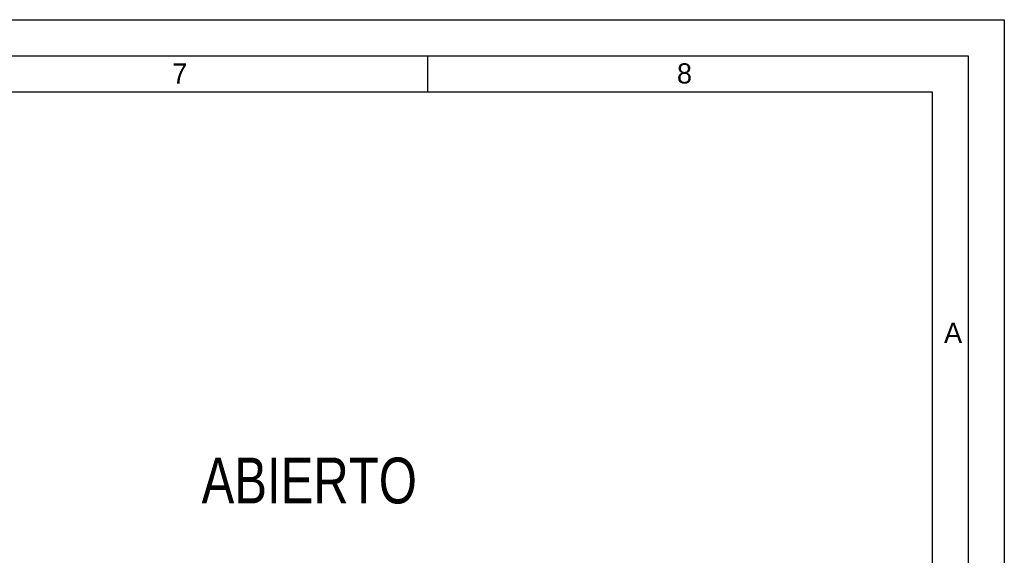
# Model space of a CAD drawing. Header units: inches. Extents: x 0 to 23.4, y 0 to 16.5.
# Tile 38 of 38: x 18 to 23.4, y 13.6 to 16.5. Entities that reach past the tile are written whole.
import ezdxf

# ---------------------------------------------------------------- set-up
doc = ezdxf.new("R2010")
doc.units = ezdxf.units.IN
doc.header["$LTSCALE"] = 1.28622
doc.header["$MEASUREMENT"] = 0
doc.layers.get('0').update_dxf_attribs({"linetype": 'CONTINUOUS'})
doc.layers.add('035__NOTES', color=7, linetype='CONTINUOUS')
doc.styles.get("Standard").update_dxf_attribs({"font": 'txt', "width": 0.8})
doc.styles.add('TEXTSTYLE_2', font='txt')

msp = doc.modelspace()

# ---------------------------------------------------------------- hatches: boundary and pattern name
at = {"linetype": 'CONTINUOUS'}
h = msp.add_hatch(dxfattribs=at)
h.set_pattern_fill('default__36', scale=0.413772, angle=5, style=0, pattern_type=0)
h.set_pattern_definition([(5, (0, 0), (-0.0360626, 0.4121975), [])])
edge = h.paths.add_edge_path()
edge.add_line((17.3026, 11.1374), (17.6018, 11.1374))
edge.add_line((17.6018, 11.1374), (17.6018, 10.9011))
edge.add_line((17.4207, 10.9011), (17.6018, 10.9011))
edge.add_line((17.4207, 10.9011), (17.4207, 10.3303))
edge.add_line((17.4207, 10.3303), (17.4994, 10.2515))
edge.add_line((17.4994, 10.2515), (18.1057, 10.2515))
edge.add_line((18.1057, 10.2515), (18.1293, 10.2279))
edge.add_line((18.1293, 10.2279), (18.1293, 10.0665))
edge.add_line((18.1293, 10.0665), (19.3892, 10.0665))
edge.add_line((19.3892, 10.0665), (19.4285, 10.0271))
edge.add_line((19.4285, 10.0271), (19.4285, 9.8303))
edge.add_line((19.4285, 9.8303), (19.3892, 9.7909))
edge.add_line((17.2632, 9.7909), (19.3892, 9.7909))
edge.add_line((17.2238, 9.8303), (17.2632, 9.7909))
edge.add_line((17.2238, 10.2122), (17.2238, 9.8303))
edge.add_line((17.1608, 10.2122), (17.2238, 10.2122))
edge.add_line((17.1608, 10.2122), (17.1608, 10.3106))
edge.add_line((17.1608, 10.3106), (16.4522, 10.3106))
edge.add_line((16.4522, 10.4877), (16.4522, 10.3106))
edge.add_line((16.4915, 10.5271), (16.4522, 10.4877))
edge.add_line((16.4915, 10.5271), (17.2238, 10.5271))
edge.add_line((17.2238, 10.972), (17.2238, 10.5271))
edge.add_line((17.2238, 10.972), (17.3026, 10.972))
edge.add_line((17.3026, 11.1374), (17.3026, 10.972))
edge = h.paths.add_edge_path()
edge.add_line((17.3026, 11.3736), (17.6018, 11.3736))
edge.add_line((17.3026, 11.5389), (17.3026, 11.3736))
edge.add_line((17.2238, 11.5389), (17.3026, 11.5389))
edge.add_line((17.2238, 11.9838), (17.2238, 11.5389))
edge.add_line((16.4915, 11.9838), (17.2238, 11.9838))
edge.add_line((16.4915, 11.9838), (16.4522, 12.0232))
edge.add_line((16.4522, 12.2003), (16.4522, 12.0232))
edge.add_line((17.1608, 12.2003), (16.4522, 12.2003))
edge.add_line((17.1608, 12.2003), (17.1608, 12.2988))
edge.add_line((17.1608, 12.2988), (17.2238, 12.2988))
edge.add_line((17.2238, 12.6807), (17.2238, 12.2988))
edge.add_line((17.2238, 12.6807), (17.2632, 12.72))
edge.add_line((17.2632, 12.72), (17.2632, 13.4183))
edge.add_line((17.2632, 13.4183), (17.3892, 13.5443))
edge.add_line((17.3892, 13.5443), (17.3892, 13.938))
edge.add_line((17.3892, 13.938), (17.4325, 14.1191))
edge.add_line((17.4325, 14.1191), (17.3892, 14.1349))
edge.add_line((17.3892, 14.1349), (17.4325, 14.316))
edge.add_line((17.4325, 14.316), (17.3892, 14.3263))
edge.add_line((17.3892, 14.3263), (17.4325, 14.5074))
edge.add_line((17.4325, 14.5074), (17.3892, 14.5232))
edge.add_line((17.3892, 14.5232), (17.4325, 14.7043))
edge.add_line((17.4325, 14.7043), (17.3892, 14.72))
edge.add_line((17.3892, 14.72), (17.4325, 14.9011))
edge.add_line((17.4325, 14.9011), (17.5191, 14.9011))
edge.add_line((17.5191, 12.2594), (17.5191, 14.9011))
edge.add_line((17.5191, 12.2594), (17.4994, 12.2594))
edge.add_line((17.4207, 12.1807), (17.4994, 12.2594))
edge.add_line((17.4207, 12.1807), (17.4207, 11.6098))
edge.add_line((17.4207, 11.6098), (17.6018, 11.6098))
edge.add_line((17.6018, 11.6098), (17.6018, 11.3736))
edge = h.paths.add_edge_path()
edge.add_line((18.0506, 12.72), (19.3892, 12.72))
edge.add_line((19.4285, 12.6807), (19.3892, 12.72))
edge.add_line((19.4285, 12.6807), (19.4285, 12.4838))
edge.add_line((19.3892, 12.4444), (19.4285, 12.4838))
edge.add_line((18.1293, 12.4444), (19.3892, 12.4444))
edge.add_line((18.1293, 12.4444), (18.1293, 12.283))
edge.add_line((18.1057, 12.2594), (18.1293, 12.283))
edge.add_line((18.1057, 12.2594), (17.7947, 12.2594))
edge.add_line((17.7947, 12.2594), (17.7947, 14.9011))
edge.add_line((17.7947, 14.9011), (17.8813, 14.9011))
edge.add_line((17.9246, 14.72), (17.8813, 14.9011))
edge.add_line((17.8813, 14.7043), (17.9246, 14.72))
edge.add_line((17.9246, 14.5232), (17.8813, 14.7043))
edge.add_line((17.8813, 14.5074), (17.9246, 14.5232))
edge.add_line((17.9246, 14.3263), (17.8813, 14.5074))
edge.add_line((17.8813, 14.316), (17.9246, 14.3263))
edge.add_line((17.9246, 14.1349), (17.8813, 14.316))
edge.add_line((17.8813, 14.1191), (17.9246, 14.1349))
edge.add_line((17.9246, 13.938), (17.8813, 14.1191))
edge.add_line((17.9246, 13.5443), (17.9246, 13.938))
edge.add_line((18.0506, 13.4183), (17.9246, 13.5443))
edge.add_line((18.0506, 12.72), (18.0506, 13.4183))

# ---------------------------------------------------------------- linework, layer by layer
at = {"color": 7, "linetype": 'CONTINUOUS'}
for p, q in [((0, 16.5354), (23.3858, 16.5354)), ((23.3858, 16.5354), (23.3858, 0)), ((0.7874, 16.3386), (23.189, 16.3386)), ((20.2425, 16.3386), (20.2425, 16.1417)), ((23.189, 16.3386), (23.189, 0.1969)), ((0.9843, 16.1417), (22.9921, 16.1417)), ((22.9921, 16.1417), (22.9921, 2.3618))]:
    msp.add_line(p, q, dxfattribs=at)

# ---------------------------------------------------------------- texts
at = {"color": 7, "linetype": 'CONTINUOUS', "char_height": 0.1102, "width": 0.110236, "attachment_point": 1, "line_spacing_factor": 0.9, "style": 'TEXTSTYLE_2'}
for s, insert in [('7', (18.8503, 16.2972)), ('8', (21.6014, 16.2972)), ('A', (23.0574, 14.8819))]:
    msp.add_mtext(s, dxfattribs=dict(at, insert=insert))
at = {"layer": '035__NOTES', "color": 7, "linetype": 'CONTINUOUS', "insert": (19.01, 14.1457), "char_height": 0.25, "width": 1.4, "attachment_point": 1, "line_spacing_factor": 0.9}
msp.add_mtext('ABIERTO', dxfattribs=at)

doc.saveas('drawing.dxf')
